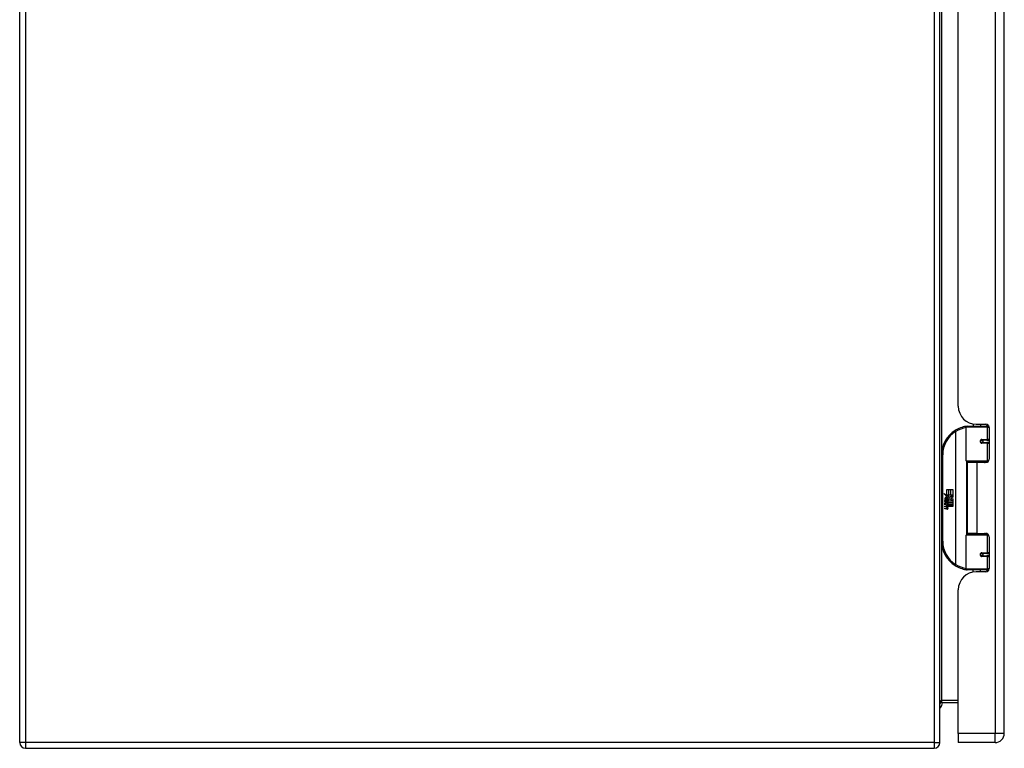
# Model space of a CAD drawing. Header units: inches. Extents: x 26 to 247, y 18 to 162.
# Tile 11 of 30: x 81 to 98, y 67 to 80. Entities that reach past the tile are written whole.
import ezdxf

# ---------------------------------------------------------------- set-up
doc = ezdxf.new("R2010")
doc.units = ezdxf.units.IN
doc.header["$MEASUREMENT"] = 0
doc.layers.add('Visible Edges(ANSI)', color=7, linetype='Continuous', lineweight=25)
doc.layers.add('Visible Tangent Edges(ANSI)', color=7, linetype='Continuous', lineweight=25)

msp = doc.modelspace()

# ---------------------------------------------------------------- linework, layer by layer
at = {"layer": 'Visible Edges(ANSI)'}
for p, q in [((80.657, 67.111), (80.657, 114.913)), ((96.657, 67.111), (96.657, 114.913)), ((97.777, 67.271), (97.777, 114.752)), ((96.977, 72.953), (96.977, 82.868)), ((97.112, 72.006), (97.112, 72.591)), ((97.132, 72.61), (97.462, 72.61)), ((97.237, 72.646), (97.237, 72.61)), ((97.289, 72.641), (97.455, 72.641)), ((97.363, 72.641), (97.363, 72.61)), ((97.507, 72.61), (97.462, 72.61)), ((97.506, 72.612), (97.506, 72.61)), ((97.514, 72.582), (97.514, 72.035)), ((97.379, 72.366), (97.38, 72.364)), ((97.385, 72.364), (97.38, 72.364)), ((97.472, 72.366), (97.385, 72.366)), ((97.385, 72.323), (97.472, 72.323)), ((97.387, 72.364), (97.387, 72.366)), ((97.388, 72.325), (97.388, 72.323)), ((97.472, 72.366), (97.514, 72.366)), ((97.514, 72.323), (97.472, 72.323)), ((96.687, 72.11), (96.687, 70.61)), ((97.466, 71.99), (97.128, 71.99)), ((97.3, 71.976), (97.132, 71.976)), ((97.132, 71.976), (97.132, 70.745)), ((97.204, 71.99), (97.204, 71.976)), ((97.455, 71.976), (97.3, 71.976)), ((97.395, 71.99), (97.395, 71.976)), ((97.466, 71.99), (97.494, 71.99)), ((96.728, 71.438), (96.775, 71.413)), ((96.774, 71.394), (96.728, 71.438)), ((96.76, 71.392), (96.774, 71.394)), ((96.804, 71.361), (96.76, 71.392)), ((96.775, 71.51), (96.807, 71.51)), ((96.775, 71.413), (96.775, 71.51)), ((96.779, 71.412), (96.808, 71.396)), ((96.807, 71.412), (96.779, 71.412)), ((96.808, 71.396), (96.798, 71.394)), ((96.798, 71.394), (96.826, 71.375)), ((96.807, 71.51), (96.807, 71.412)), ((96.812, 71.51), (96.844, 71.51)), ((96.812, 71.412), (96.812, 71.51)), ((96.844, 71.412), (96.812, 71.412)), ((96.826, 71.375), (96.88, 71.412)), ((96.844, 71.51), (96.844, 71.412)), ((96.848, 71.412), (96.848, 71.51)), ((96.848, 71.51), (96.88, 71.51)), ((96.88, 71.412), (96.848, 71.412)), ((96.88, 71.51), (96.88, 71.377)), ((96.742, 71.315), (96.77, 71.29)), ((96.742, 71.299), (96.742, 71.315)), ((96.762, 71.285), (96.742, 71.299)), ((96.742, 71.275), (96.762, 71.283)), ((96.742, 71.259), (96.742, 71.275)), ((96.77, 71.273), (96.742, 71.259)), ((96.742, 71.252), (96.797, 71.243)), ((96.742, 71.239), (96.742, 71.252)), ((96.765, 71.235), (96.742, 71.239)), ((96.742, 71.218), (96.777, 71.212)), ((96.742, 71.205), (96.742, 71.218)), ((96.754, 71.32), (96.745, 71.32)), ((96.762, 71.283), (96.762, 71.285)), ((96.766, 71.314), (96.766, 71.35)), ((96.77, 71.29), (96.797, 71.304)), ((96.797, 71.248), (96.77, 71.273)), ((96.775, 71.349), (96.775, 71.325)), ((96.797, 71.288), (96.778, 71.28)), ((96.778, 71.28), (96.778, 71.278)), ((96.778, 71.278), (96.797, 71.265)), ((96.782, 71.278), (96.799, 71.286)), ((96.88, 71.278), (96.782, 71.278)), ((96.787, 71.232), (96.787, 71.229)), ((96.797, 71.231), (96.787, 71.232)), ((96.789, 71.274), (96.88, 71.274)), ((96.799, 71.266), (96.789, 71.274)), ((96.792, 71.354), (96.804, 71.361)), ((96.793, 71.228), (96.799, 71.228)), ((96.797, 71.304), (96.797, 71.288)), ((96.797, 71.265), (96.797, 71.248)), ((96.797, 71.243), (96.797, 71.231)), ((96.799, 71.308), (96.879, 71.308)), ((96.799, 71.286), (96.799, 71.308)), ((96.799, 71.244), (96.799, 71.266)), ((96.88, 71.244), (96.799, 71.244)), ((96.799, 71.24), (96.88, 71.24)), ((96.799, 71.228), (96.799, 71.24)), ((96.83, 71.345), (96.8, 71.324)), ((96.879, 71.308), (96.83, 71.345)), ((96.88, 71.377), (96.854, 71.359)), ((96.854, 71.359), (96.88, 71.345)), ((96.88, 71.345), (96.88, 71.278)), ((96.88, 71.274), (96.88, 71.244)), ((96.88, 71.24), (96.88, 71.21)), ((96.765, 71.201), (96.742, 71.205)), ((96.742, 71.185), (96.777, 71.179)), ((96.742, 71.172), (96.742, 71.185)), ((96.776, 71.165), (96.742, 71.172)), ((96.88, 71.21), (96.801, 71.21)), ((97.112, 70.13), (97.112, 70.715)), ((97.128, 70.73), (97.466, 70.73)), ((97.3, 70.745), (97.132, 70.745)), ((97.204, 70.73), (97.204, 70.745)), ((97.3, 70.745), (97.455, 70.745)), ((97.395, 70.73), (97.395, 70.745)), ((97.494, 70.73), (97.466, 70.73)), ((97.514, 70.686), (97.514, 70.138)), ((97.472, 70.398), (97.385, 70.398)), ((97.388, 70.396), (97.388, 70.398)), ((97.472, 70.398), (97.514, 70.398)), ((97.379, 70.355), (97.38, 70.357)), ((97.38, 70.356), (97.385, 70.356)), ((97.385, 70.354), (97.472, 70.354)), ((97.387, 70.357), (97.387, 70.355)), ((97.514, 70.354), (97.472, 70.354)), ((97.462, 70.11), (97.132, 70.11)), ((97.237, 70.075), (97.237, 70.11)), ((97.455, 70.079), (97.289, 70.079)), ((97.363, 70.079), (97.363, 70.11)), ((97.462, 70.11), (97.507, 70.11)), ((97.506, 70.11), (97.506, 70.108)), ((96.977, 67.271), (96.977, 69.767)), ((96.688, 67.81), (96.977, 67.81)), ((96.977, 67.271), (96.977, 67.11)), ((97.616, 67.11), (96.977, 67.11)), ((80.756, 67.012), (96.558, 67.012))]:
    msp.add_line(p, q, dxfattribs=at)
at = {"layer": 'Visible Edges(ANSI)', "flags": 128}
for points in [[(97.119, 72.606), (97.119, 72.606), (97.119, 72.606), (97.119, 72.606), (97.118, 72.606), (97.118, 72.606), (97.118, 72.606), (97.118, 72.606), (97.117, 72.605), (97.117, 72.605), (97.117, 72.605), (97.117, 72.605), (97.116, 72.605), (97.116, 72.605), (97.116, 72.605), (97.116, 72.605), (97.115, 72.605), (97.115, 72.605), (97.115, 72.605), (97.115, 72.605), (97.114, 72.605), (97.114, 72.605), (97.114, 72.605), (97.114, 72.605), (97.113, 72.605)], [(97.385, 72.323), (97.382, 72.323), (97.379, 72.324), (97.377, 72.324), (97.374, 72.326), (97.372, 72.327), (97.37, 72.329), (97.368, 72.331), (97.366, 72.333), (97.365, 72.336), (97.364, 72.339), (97.363, 72.342), (97.363, 72.345), (97.363, 72.348), (97.364, 72.35), (97.365, 72.353), (97.366, 72.356), (97.368, 72.358), (97.37, 72.36), (97.372, 72.362), (97.374, 72.364), (97.377, 72.365), (97.379, 72.366), (97.382, 72.366), (97.385, 72.366)], [(97.432, 71.976), (97.434, 71.977), (97.437, 71.978), (97.439, 71.979), (97.442, 71.98), (97.444, 71.98), (97.447, 71.981), (97.449, 71.982), (97.452, 71.983), (97.454, 71.984), (97.457, 71.984), (97.46, 71.985), (97.462, 71.985), (97.465, 71.986), (97.467, 71.987), (97.47, 71.987), (97.472, 71.987), (97.475, 71.988), (97.478, 71.988), (97.48, 71.989), (97.483, 71.989), (97.485, 71.989), (97.488, 71.99), (97.49, 71.99), (97.493, 71.99)], [(97.493, 70.731), (97.49, 70.731), (97.488, 70.731), (97.485, 70.732), (97.483, 70.732), (97.48, 70.732), (97.478, 70.732), (97.475, 70.733), (97.472, 70.733), (97.47, 70.734), (97.467, 70.734), (97.465, 70.735), (97.462, 70.735), (97.46, 70.736), (97.457, 70.737), (97.454, 70.737), (97.452, 70.738), (97.449, 70.739), (97.447, 70.739), (97.444, 70.74), (97.442, 70.741), (97.439, 70.742), (97.437, 70.743), (97.434, 70.744), (97.432, 70.745)], [(97.385, 70.354), (97.382, 70.355), (97.379, 70.355), (97.377, 70.356), (97.374, 70.357), (97.372, 70.359), (97.37, 70.36), (97.368, 70.363), (97.366, 70.365), (97.365, 70.368), (97.364, 70.37), (97.363, 70.373), (97.363, 70.376), (97.363, 70.379), (97.364, 70.382), (97.365, 70.385), (97.366, 70.387), (97.368, 70.39), (97.37, 70.392), (97.372, 70.394), (97.374, 70.395), (97.377, 70.396), (97.379, 70.397), (97.382, 70.398), (97.385, 70.398)], [(97.113, 70.116), (97.114, 70.116), (97.114, 70.116), (97.114, 70.116), (97.114, 70.116), (97.115, 70.116), (97.115, 70.116), (97.115, 70.116), (97.115, 70.116), (97.116, 70.116), (97.116, 70.116), (97.116, 70.115), (97.116, 70.115), (97.117, 70.115), (97.117, 70.115), (97.117, 70.115), (97.117, 70.115), (97.118, 70.115), (97.118, 70.115), (97.118, 70.115), (97.118, 70.115), (97.119, 70.115), (97.119, 70.115), (97.119, 70.115), (97.119, 70.115)]]:
    msp.add_lwpolyline(points, dxfattribs=at)
at = {"layer": 'Visible Edges(ANSI)'}
for centre in [(97.385, 72.345), (97.385, 70.376)]:
    msp.add_circle(centre, 0.0197, dxfattribs=at)
for centre, radius, start, end in [((97.289, 72.953), 0.312, 180, 270), ((97.187, 72.11), 0.5, 98.5081, 122.2377), ((97.132, 72.591), 0.0197, 90, 180), ((97.455, 72.582), 0.0591, 0, 90), ((97.187, 72.11), 0.5, 122.2377, 180), ((97.385, 72.345), 0.0217, 279.147, 90), ((97.128, 72.006), 0.0157, 180, 270), ((97.455, 72.035), 0.0591, 270, 0), ((96.803, 71.339), 0.0607, 171.5605, 197.3343), ((96.762, 71.345), 0.0197, 86.5646, 171.5605), ((96.782, 71.332), 0.0307, 154.6784, 202.5609), ((96.763, 71.341), 0.0096, 73.5261, 154.6784), ((96.761, 71.325), 0.0398, 44.1684, 86.5646), ((96.756, 71.189), 0.0465, 57.5992, 80), ((96.777, 71.34), 0.0282, 246.1555, 293.8445), ((96.773, 71.332), 0.0168, 19.3797, 82.9975), ((96.779, 71.333), 0.00955, 241.4547, 321.1652), ((96.775, 71.218), 0.0126, 6.03, 57.5992), ((96.781, 71.219), 0.006, 293.5571, 6.03), ((96.778, 71.334), 0.0109, 321.1652, 19.3797), ((96.774, 71.209), 0.024, 359.4776, 57.4114), ((96.782, 71.328), 0.0152, 293.8445, 355.0802), ((96.768, 71.331), 0.0299, 350.4085, 44.1684), ((96.768, 71.331), 0.033, 347.079, 43.1785), ((96.777, 71.211), 0.024, 358.7952, 46.5849), ((96.757, 71.155), 0.0465, 58.5584, 80.8257), ((96.782, 71.193), 0.0288, 259, 288.4748), ((96.779, 71.225), 0.0123, 260, 293.5571), ((96.779, 71.191), 0.0123, 259.9922, 293.5487), ((96.775, 71.184), 0.0126, 6.1027, 57.6083), ((96.783, 71.227), 0.0288, 273.6169, 286.9928), ((96.774, 71.176), 0.0246, 359.6788, 63.9508), ((96.781, 71.185), 0.006, 293.5487, 6.1027), ((96.788, 71.209), 0.0101, 286.9928, 359.4776), ((96.788, 71.176), 0.0105, 288.4748, 359.6788), ((97.128, 70.715), 0.0157, 90, 180), ((97.455, 70.686), 0.0591, 0, 90), ((97.187, 70.61), 0.5, 180, 237.7623), ((97.385, 70.376), 0.0217, 270, 80.853), ((97.187, 70.61), 0.5, 237.7623, 261.4919), ((97.289, 69.767), 0.312, 90, 180), ((97.132, 70.13), 0.0197, 180, 270), ((97.455, 70.138), 0.0591, 270, 0), ((96.688, 67.779), 0.031, 90, 180), ((96.545, 67.814), 0.157, 315.4938, 358.3996), ((80.756, 67.111), 0.099, 180, 270), ((96.558, 67.111), 0.099, 270, 0), ((97.616, 67.271), 0.161, 270, 0)]:
    msp.add_arc(centre, radius, start, end, dxfattribs=at)
at = {"layer": 'Visible Tangent Edges(ANSI)'}
for p, q in [((80.756, 114.913), (80.756, 67.111)), ((96.558, 114.913), (96.558, 67.111)), ((97.616, 114.752), (97.616, 67.271)), ((96.688, 72.142), (96.688, 83.68)), ((97.481, 72.591), (97.112, 72.591)), ((97.475, 72.638), (97.475, 72.61)), ((97.481, 72.591), (97.513, 72.591)), ((97.481, 72.591), (97.481, 72.376)), ((96.921, 72.533), (96.931, 72.517)), ((96.931, 72.517), (96.931, 70.204)), ((96.931, 72.517), (96.935, 72.517)), ((96.935, 70.204), (96.935, 72.517)), ((97.389, 72.376), (97.481, 72.376)), ((97.481, 72.313), (97.389, 72.313)), ((97.514, 72.376), (97.481, 72.376)), ((97.481, 72.313), (97.481, 72.006)), ((97.481, 72.313), (97.514, 72.313)), ((96.687, 72.11), (96.707, 72.11)), ((96.707, 70.61), (96.707, 72.11)), ((97.112, 72.006), (97.481, 72.006)), ((97.12, 71.993), (97.12, 70.728)), ((97.3, 71.976), (97.3, 70.745)), ((97.475, 71.988), (97.475, 71.979)), ((97.506, 72.006), (97.481, 72.006)), ((97.481, 70.715), (97.112, 70.715)), ((97.475, 70.741), (97.475, 70.733)), ((97.481, 70.715), (97.506, 70.715)), ((97.481, 70.715), (97.481, 70.408)), ((96.707, 70.61), (96.687, 70.61)), ((96.688, 67.841), (96.688, 70.579)), ((97.389, 70.408), (97.481, 70.408)), ((97.514, 70.408), (97.481, 70.408)), ((96.931, 70.204), (96.921, 70.187)), ((96.935, 70.204), (96.931, 70.204)), ((97.481, 70.345), (97.389, 70.345)), ((97.481, 70.345), (97.481, 70.13)), ((97.481, 70.345), (97.514, 70.345)), ((97.112, 70.13), (97.481, 70.13)), ((97.475, 70.11), (97.475, 70.083)), ((97.513, 70.13), (97.481, 70.13)), ((96.977, 67.841), (96.688, 67.841)), ((96.688, 67.81), (96.688, 67.841)), ((80.756, 67.111), (80.657, 67.111)), ((96.558, 67.111), (80.756, 67.111)), ((80.756, 67.111), (80.756, 67.012)), ((96.558, 67.111), (96.558, 67.012)), ((96.558, 67.111), (96.657, 67.111)), ((97.616, 67.271), (96.977, 67.271)), ((97.777, 67.271), (97.616, 67.271)), ((97.616, 67.11), (97.616, 67.271))]:
    msp.add_line(p, q, dxfattribs=at)
at = {"layer": 'Visible Tangent Edges(ANSI)', "flags": 128}
for points in [[(97.389, 72.376), (97.385, 72.376), (97.381, 72.375), (97.377, 72.374), (97.373, 72.372), (97.37, 72.37), (97.366, 72.368), (97.363, 72.364), (97.361, 72.361), (97.359, 72.357), (97.357, 72.353), (97.356, 72.349), (97.356, 72.345), (97.356, 72.34), (97.357, 72.336), (97.359, 72.332), (97.361, 72.328), (97.363, 72.325), (97.366, 72.322), (97.37, 72.319), (97.373, 72.317), (97.377, 72.315), (97.381, 72.314), (97.385, 72.313), (97.389, 72.313)], [(97.493, 71.99), (97.489, 71.99), (97.485, 71.99), (97.481, 71.99), (97.477, 71.989), (97.473, 71.989), (97.468, 71.989), (97.464, 71.988), (97.46, 71.988), (97.456, 71.988), (97.452, 71.987), (97.448, 71.987), (97.444, 71.986), (97.44, 71.986), (97.436, 71.985), (97.431, 71.984), (97.427, 71.984), (97.423, 71.983), (97.419, 71.982), (97.415, 71.981), (97.411, 71.98), (97.407, 71.98), (97.403, 71.979), (97.399, 71.978), (97.395, 71.977)], [(97.395, 70.744), (97.399, 70.743), (97.403, 70.742), (97.407, 70.741), (97.411, 70.74), (97.415, 70.739), (97.419, 70.739), (97.423, 70.738), (97.427, 70.737), (97.431, 70.736), (97.436, 70.736), (97.44, 70.735), (97.444, 70.735), (97.448, 70.734), (97.452, 70.734), (97.456, 70.733), (97.46, 70.733), (97.464, 70.732), (97.468, 70.732), (97.473, 70.732), (97.477, 70.731), (97.481, 70.731), (97.485, 70.731), (97.489, 70.731), (97.493, 70.731)], [(97.389, 70.408), (97.385, 70.407), (97.381, 70.407), (97.377, 70.405), (97.373, 70.404), (97.37, 70.402), (97.366, 70.399), (97.363, 70.396), (97.361, 70.393), (97.359, 70.389), (97.357, 70.385), (97.356, 70.38), (97.356, 70.376), (97.356, 70.372), (97.357, 70.368), (97.359, 70.364), (97.361, 70.36), (97.363, 70.356), (97.366, 70.353), (97.37, 70.351), (97.373, 70.348), (97.377, 70.347), (97.381, 70.346), (97.385, 70.345), (97.389, 70.345)]]:
    msp.add_lwpolyline(points, dxfattribs=at)
at = {"layer": 'Visible Tangent Edges(ANSI)'}
for centre, start, end in [((97.187, 72.11), 122.2377, 180), ((97.191, 72.11), 99.4349, 122.2377), ((97.187, 70.61), 180, 237.7623), ((97.191, 70.61), 237.7623, 260.5651)]:
    msp.add_arc(centre, 0.48, start, end, dxfattribs=at)
for centre, major_axis, ratio, start_param, end_param in [((97.116, 72.585), (-0.0029, 0.0195), 0.187781, 5.698095, 6.283185), ((97.462, 72.591), (0, 0.0197), 0.965926, 4.712389, 6.283185), ((96.931, 72.517), (-0.0105, 0.0167), 0.161367, 4.610972, 6.283185), ((97.385, 72.376), (0, -0.00984), 0.476565, 0, 1.570796), ((97.385, 72.313), (0, 0.00984), 0.476565, 4.712389, 6.283185), ((97.472, 72.376), (0, -0.00984), 0.965926, 0, 1.570796), ((97.472, 72.313), (0, 0.00984), 0.965926, 4.712389, 6.283185), ((97.466, 72.006), (0, -0.0157), 0.965926, 0, 1.570796), ((97.466, 70.715), (0, 0.0157), 0.965926, 4.712389, 6.283185), ((97.385, 70.408), (0, -0.00984), 0.476565, 0, 1.570796), ((97.472, 70.408), (0, -0.00984), 0.965926, 0, 1.570796), ((96.931, 70.204), (-0.0105, -0.0167), 0.161367, 0, 1.672214), ((97.385, 70.345), (0, 0.00984), 0.476565, 4.712389, 6.283185), ((97.472, 70.345), (0, 0.00984), 0.965926, 4.712389, 6.283185), ((97.116, 70.135), (-0.0029, -0.0195), 0.187781, 0, 0.58509), ((97.462, 70.13), (0, -0.0197), 0.965926, 0, 1.570796), ((96.688, 67.779), (0, 0.062), 0.5, 0, 1.570796)]:
    msp.add_ellipse(centre, major_axis=major_axis, ratio=ratio, start_param=start_param, end_param=end_param, dxfattribs=at)

doc.saveas('drawing.dxf')
